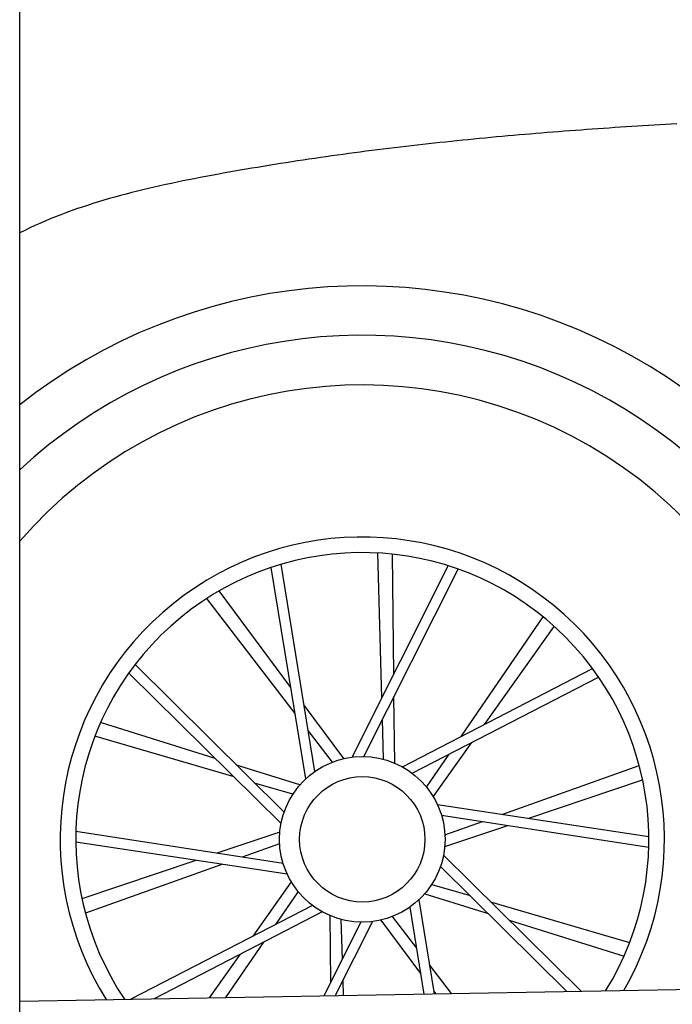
# Model space of a CAD drawing. Extents: x 562 to 7231, y 5917 to 11926.
# Tile 6 of 66: x 1733 to 2195, y 8295 to 8991. Entities that reach past the tile are written whole.
import ezdxf

# ---------------------------------------------------------------- set-up
doc = ezdxf.new("R2010")
doc.units = 0
doc.layers.get('0').update_dxf_attribs({"linetype": 'CONTINUOUS'})
doc.layers.add('CAR', color=10, linetype='CONTINUOUS')

msp = doc.modelspace()

# ---------------------------------------------------------------- linework, layer by layer
for p, q in [((1732.775, 8027.85), (1732.775, 10083.018)), ((1732.775, 8297.073), (4392.087, 8343.491))]:
    msp.add_line(p, q)
at = {"layer": 'CAR'}
for p, q in [((1989.091, 8511.417), (1986.205, 8613.919)), ((1997.445, 8528.056), (1996.53, 8613.094)), ((1941.668, 8459.471), (1917.768, 8605.913)), ((1935.278, 8454.305), (1910.707, 8603.686)), ((1968.091, 8469.59), (2036.017, 8604.884)), ((1976.297, 8470.013), (2043.038, 8602.535)), ((1924.66, 8518.858), (1873.936, 8587.118)), ((1927.682, 8500.488), (1865.098, 8581.717)), ((2045.197, 8484.164), (2103.111, 8568.786)), ((2061.734, 8492.715), (2110.978, 8562.049)), ((1917.716, 8422.652), (1810.034, 8529.062)), ((1919.849, 8430.587), (1814.437, 8535.013)), ((2003.621, 8462.668), (2138.099, 8532.198)), ((2010.509, 8458.188), (2142.398, 8526.171)), ((1998.119, 8465.355), (1997.614, 8512.34)), ((1962.06, 8468.529), (1934.034, 8506.244)), ((1871.182, 8468.636), (1790.024, 8494.044)), ((1990.312, 8468.041), (1989.518, 8496.265)), ((1954.166, 8466.114), (1936.933, 8488.48)), ((1884.425, 8455.55), (1786.048, 8484.48)), ((2025.426, 8441.592), (2052.634, 8479.901)), ((2020.689, 8448.354), (2036.636, 8471.655)), ((1931.022, 8449.902), (1886.181, 8463.941)), ((2074.568, 8429.138), (2171.161, 8463.557)), ((2092.973, 8426.335), (2173.566, 8453.483)), ((1926.055, 8443.308), (1898.967, 8451.274)), ((2028.298, 8436.184), (2177.961, 8413.391)), ((2031.236, 8428.511), (2177.896, 8405.989)), ((2033.55, 8406.318), (2078.079, 8421.318)), ((2033.692, 8414.572), (2060.289, 8424.05)), ((1919.175, 8394.395), (1772.514, 8416.918)), ((1916.861, 8416.589), (1872.331, 8401.589)), ((1922.113, 8386.722), (1772.45, 8409.515)), ((1916.719, 8408.334), (1890.122, 8398.857)), ((1857.438, 8396.572), (1776.844, 8369.424)), ((2032.695, 8400.254), (2130.092, 8304.008)), ((1875.843, 8393.769), (1779.25, 8359.349)), ((2030.562, 8392.319), (2119.887, 8303.83)), ((1924.985, 8381.314), (1897.777, 8343.005)), ((2024.356, 8379.599), (2051.443, 8371.633)), ((1929.722, 8374.552), (1913.775, 8351.252)), ((2015.133, 8368.602), (2026.056, 8302.192)), ((2019.388, 8373.005), (2064.23, 8358.966)), ((1939.902, 8364.719), (1811.327, 8298.444)), ((2008.743, 8363.436), (2018.759, 8302.064)), ((2065.986, 8367.357), (2164.363, 8338.426)), ((1946.789, 8360.238), (1827.829, 8298.732)), ((1952.292, 8357.552), (1952.797, 8310.566)), ((1960.098, 8354.865), (1960.893, 8326.641)), ((1996.245, 8356.793), (2013.478, 8334.426)), ((1974.114, 8352.894), (1947.893, 8300.827)), ((1982.32, 8353.317), (1956.038, 8300.97)), ((1988.35, 8354.378), (2016.377, 8316.663)), ((2079.228, 8354.27), (2160.387, 8328.862)), ((1905.214, 8338.743), (1878.436, 8299.615)), ((1888.676, 8330.192), (1866.816, 8299.412)), ((2022.729, 8322.419), (2038.15, 8302.403)), ((1961.32, 8311.489), (1961.613, 8301.067)), ((2025.751, 8304.048), (2027.116, 8302.21))]:
    msp.add_line(p, q, dxfattribs=at)
msp.add_polyline3d([(2197.64, 8917.35, 0), (2193.66, 8917.13, 0), (2189.69, 8916.9, 0), (2185.71, 8916.66, 0), (2181.74, 8916.43, 0), (2177.76, 8916.19, 0), (2173.78, 8915.94, 0), (2169.81, 8915.69, 0), (2165.83, 8915.44, 0), (2161.85, 8915.19, 0), (2157.87, 8914.93, 0), (2153.89, 8914.67, 0), (2149.91, 8914.4, 0), (2145.92, 8914.13, 0), (2141.94, 8913.85, 0), (2137.96, 8913.57, 0), (2133.97, 8913.29, 0), (2129.99, 8913, 0), (2126, 8912.7, 0), (2122.01, 8912.41, 0), (2118.03, 8912.1, 0), (2114.04, 8911.8, 0), (2110.05, 8911.48, 0), (2106.06, 8911.17, 0), (2102.07, 8910.84, 0), (2098.07, 8910.52, 0), (2094.08, 8910.18, 0), (2090.09, 8909.85, 0), (2086.09, 8909.5, 0), (2082.1, 8909.15, 0), (2078.1, 8908.8, 0), (2074.1, 8908.44, 0), (2070.1, 8908.07, 0), (2066.1, 8907.7, 0), (2062.1, 8907.33, 0), (2058.1, 8906.94, 0), (2054.09, 8906.55, 0), (2050.09, 8906.16, 0), (2046.08, 8905.76, 0), (2042.08, 8905.35, 0), (2038.07, 8904.94, 0), (2034.06, 8904.52, 0), (2030.05, 8904.09, 0), (2026.04, 8903.66, 0), (2022.03, 8903.22, 0), (2018.01, 8902.77, 0), (2014, 8902.32, 0), (2009.98, 8901.86, 0), (2005.96, 8901.4, 0), (2001.94, 8900.92, 0), (1997.92, 8900.44, 0), (1993.9, 8899.96, 0), (1989.88, 8899.46, 0), (1985.86, 8898.96, 0), (1981.83, 8898.45, 0), (1977.8, 8897.93, 0), (1973.78, 8897.41, 0), (1969.75, 8896.88, 0), (1965.72, 8896.34, 0), (1961.68, 8895.79, 0), (1957.65, 8895.24, 0), (1953.62, 8894.68, 0), (1949.58, 8894.1, 0), (1945.54, 8893.53, 0), (1941.5, 8892.94, 0), (1937.46, 8892.34, 0), (1933.42, 8891.74, 0), (1929.37, 8891.13, 0), (1925.33, 8890.51, 0), (1921.28, 8889.88, 0), (1917.23, 8889.24, 0), (1913.18, 8888.6, 0), (1909.13, 8887.94, 0), (1905.08, 8887.28, 0), (1901.02, 8886.61, 0), (1896.97, 8885.93, 0), (1892.91, 8885.24, 0), (1888.85, 8884.54, 0), (1884.79, 8883.83, 0), (1880.73, 8883.11, 0), (1876.66, 8882.38, 0), (1872.59, 8881.65, 0), (1868.53, 8880.9, 0), (1864.46, 8880.14, 0), (1860.4, 8879.37, 0), (1856.33, 8878.58, 0), (1852.27, 8877.78, 0), (1848.22, 8876.97, 0), (1844.17, 8876.13, 0), (1840.12, 8875.28, 0), (1836.08, 8874.41, 0), (1832.05, 8873.53, 0), (1828.03, 8872.62, 0), (1824.01, 8871.69, 0), (1820.01, 8870.73, 0), (1816.02, 8869.76, 0), (1812.04, 8868.76, 0), (1808.07, 8867.73, 0), (1804.11, 8866.67, 0), (1800.17, 8865.59, 0), (1796.25, 8864.48, 0), (1792.34, 8863.35, 0), (1788.45, 8862.18, 0), (1784.58, 8860.97, 0), (1780.73, 8859.74, 0), (1776.89, 8858.47, 0), (1773.08, 8857.17, 0), (1769.29, 8855.84, 0), (1765.52, 8854.46, 0), (1761.78, 8853.05, 0), (1758.06, 8851.6, 0), (1754.36, 8850.11, 0), (1750.69, 8848.58, 0), (1747.05, 8847.01, 0), (1743.44, 8845.4, 0), (1739.85, 8843.74, 0), (1736.3, 8842.04, 0), (1732.77, 8840.3, 0)], dxfattribs=at)
for radius in [58.57, 58.57, 44.329]:
    msp.add_circle((1975.205, 8411.453), radius, dxfattribs=at)
for radius, start, end in [(391.349, 357.533327, 128.277793), (356.423, 357.142994, 132.857479), (321.278, 340.952754, 138.989004), (213.75, 329.986558, 212.013442), (202.765, 328.101446, 213.898554)]:
    msp.add_arc((1975.205, 8411.453), radius, start, end, dxfattribs=at)

doc.saveas('drawing.dxf')
